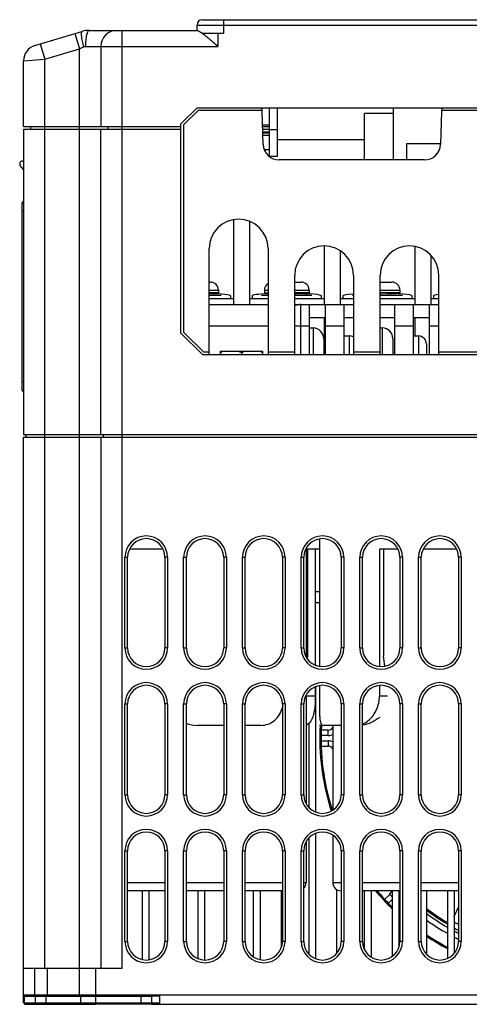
# Model space of a CAD drawing. Header units: millimetres. Extents: x 802 to 9345, y -804 to 1180.
# Tile 133 of 189: x 4384 to 4468, y 298 to 483. Entities that reach past the tile are written whole.
import ezdxf

# ---------------------------------------------------------------- set-up
doc = ezdxf.new("R2010")
doc.units = ezdxf.units.MM
doc.header["$LTSCALE"] = 30.734
doc.layers.get('0').update_dxf_attribs({"linetype": 'CONTINUOUS'})

msp = doc.modelspace()

# ---------------------------------------------------------------- linework, layer by layer
at = {"linetype": 'Continuous'}
for p, q in [((4418.25, 482.54), (4551.25, 482.54)), ((4422.25, 480.04), (4422.25, 482.54)), ((4386.89, 477.68), (4395.7, 480.33)), ((4397.14, 480.54), (4417.13, 480.54)), ((4403.25, 304.74), (4403.25, 480.54)), ((4417.25, 480.52), (4417.25, 481.54)), ((4417.25, 481.54), (4552.25, 481.54)), ((4418.15, 480.04), (4418.15, 480.03)), ((4418.15, 480.04), (4422.25, 480.04)), ((4418.15, 480.04), (4418.15, 480.03)), ((4418.15, 480.03), (4418.15, 480.03)), ((4421.13, 480.04), (4421.13, 477.54)), ((4394.39, 479.93), (4395.25, 477.06)), ((4387.89, 477.98), (4388.75, 475.11)), ((4388.75, 475.11), (4395.25, 477.06)), ((4395.25, 477.06), (4396, 477.45)), ((4395.25, 299.74), (4395.25, 477.06)), ((4396.33, 477.54), (4421.13, 477.54)), ((4399.25, 477.54), (4399.25, 462.54)), ((4384.75, 474.81), (4388.75, 475.11)), ((4384.75, 462.54), (4384.75, 474.81)), ((4388.75, 304.74), (4388.75, 475.11)), ((4414.25, 463.04), (4417.25, 466.04)), ((4417.46, 465.54), (4414.75, 462.83)), ((4417.25, 466.04), (4552.25, 466.04)), ((4429.42, 465.54), (4417.46, 465.54)), ((4429.35, 465.93), (4429.35, 466.04)), ((4429.65, 459.13), (4429.43, 465.34)), ((4430.85, 456.94), (4430.85, 466.04)), ((4432.35, 456.94), (4432.35, 466.04)), ((4454, 466.04), (4454, 464.94)), ((4454.04, 456.24), (4454.04, 466.04)), ((4463.07, 465.34), (4462.85, 459.13)), ((4506.42, 465.54), (4463.08, 465.54)), ((4448.61, 456.24), (4448.61, 464.94)), ((4454.04, 464.94), (4448.61, 464.94)), ((4384.75, 462.54), (4414.25, 462.54)), ((4384.75, 462.04), (4384.75, 404.74)), ((4384.75, 462.04), (4414.25, 462.04)), ((4386.1, 462.04), (4386.1, 462.54)), ((4399.25, 404.74), (4399.25, 462.04)), ((4400.6, 462.04), (4400.6, 462.54)), ((4414.25, 423.74), (4414.25, 463.04)), ((4414.75, 462.83), (4414.75, 423.94)), ((4430.85, 462.79), (4429.52, 462.79)), ((4429.53, 462.54), (4430.85, 462.54)), ((4429.55, 462.04), (4430.85, 462.04)), ((4429.57, 461.54), (4430.85, 461.54)), ((4430.85, 461.94), (4432.35, 461.94)), ((4429.57, 461.35), (4430.85, 461.35)), ((4429.59, 460.9), (4430.85, 460.9)), ((4448.61, 460.04), (4432.35, 460.04)), ((4429.84, 458.2), (4430.85, 458.2)), ((4456.58, 456.24), (4456.58, 459.34)), ((4456.58, 459.34), (4462.86, 459.34)), ((4384.54, 456.04), (4384.75, 456.04)), ((4430.85, 456.94), (4432.35, 456.94)), ((4459.86, 456.24), (4432.65, 456.24)), ((4384.75, 454.48), (4384.15, 455.22)), ((4384.45, 448.14), (4384.45, 413.14)), ((4384.75, 446.64), (4384.45, 446.64)), ((4424.06, 445.04), (4424.06, 429.14)), ((4427.06, 444.75), (4427.06, 429.14)), ((4419.55, 419.74), (4419.55, 439.64)), ((4430.55, 439.64), (4430.55, 419.74)), ((4441.06, 440.14), (4441.06, 429.14)), ((4458.06, 440.04), (4458.06, 429.14)), ((4444.06, 439.24), (4444.06, 429.14)), ((4461.06, 438.4), (4461.06, 429.14)), ((4435.55, 419.74), (4435.55, 434.64)), ((4446.55, 434.64), (4446.55, 419.74)), ((4451.55, 419.74), (4451.55, 434.64)), ((4462.55, 419.74), (4462.55, 434.64)), ((4419.55, 433.34), (4419.75, 433.34)), ((4435.55, 433.34), (4436.75, 433.34)), ((4451.55, 433.34), (4453.75, 433.34)), ((4419.55, 431.84), (4421.25, 431.84)), ((4421.25, 431.34), (4419.55, 431.34)), ((4421.76, 430.8), (4419.55, 430.8)), ((4419.55, 430.24), (4424.06, 430.24)), ((4419.9, 431.34), (4419.9, 431.19)), ((4419.9, 430.88), (4419.9, 430.8)), ((4421.25, 431.84), (4421.25, 431.34)), ((4423.56, 430.24), (4423.56, 430.76)), ((4427.06, 430.24), (4430.55, 430.24)), ((4427.56, 430.76), (4427.56, 430.24)), ((4430.55, 430.8), (4429.36, 430.8)), ((4429.87, 431.84), (4429.87, 431.34)), ((4429.87, 431.84), (4430.55, 431.84)), ((4429.87, 431.34), (4430.55, 431.34)), ((4435.55, 431.84), (4438.25, 431.84)), ((4438.25, 431.34), (4435.55, 431.34)), ((4438.76, 430.8), (4435.55, 430.8)), ((4435.55, 430.24), (4441.06, 430.24)), ((4436.9, 431.34), (4436.9, 431.19)), ((4436.9, 430.88), (4436.9, 430.8)), ((4438.25, 431.84), (4438.25, 431.34)), ((4440.56, 430.24), (4440.56, 430.76)), ((4444.06, 430.24), (4446.55, 430.24)), ((4444.56, 430.76), (4444.56, 430.24)), ((4446.55, 430.8), (4446.36, 430.8)), ((4451.55, 431.84), (4455.25, 431.84)), ((4455.25, 431.34), (4451.55, 431.34)), ((4455.76, 430.8), (4451.55, 430.8)), ((4451.55, 430.24), (4458.06, 430.24)), ((4453.9, 431.34), (4453.9, 431.19)), ((4453.9, 430.88), (4453.9, 430.8)), ((4455.25, 431.84), (4455.25, 431.34)), ((4457.56, 430.24), (4457.56, 430.76)), ((4461.06, 430.24), (4462.55, 430.24)), ((4461.56, 430.76), (4461.56, 430.24)), ((4419.55, 429.14), (4430.55, 429.14)), ((4435.55, 429.14), (4446.55, 429.14)), ((4436.61, 429.14), (4436.61, 419.74)), ((4438.25, 429.14), (4438.25, 419.74)), ((4441.25, 429.14), (4441.25, 419.74)), ((4444.75, 429.14), (4444.75, 419.74)), ((4451.55, 429.14), (4462.55, 429.14)), ((4454.25, 429.14), (4454.25, 419.74)), ((4457.75, 429.14), (4457.75, 419.74)), ((4460.75, 429.14), (4460.75, 419.74)), ((4441.25, 426.64), (4438.25, 426.64)), ((4441.06, 426.64), (4441.06, 419.74)), ((4446.55, 426.64), (4444.75, 426.64)), ((4454.25, 426.64), (4451.55, 426.64)), ((4460.75, 426.64), (4457.75, 426.64)), ((4458.06, 426.64), (4458.06, 423.24)), ((4419.55, 425.14), (4430.55, 425.14)), ((4435.55, 425.14), (4438.25, 425.14)), ((4438.25, 424.74), (4438.99, 424.74)), ((4438.99, 424.74), (4438.99, 419.74)), ((4441.25, 425.14), (4444.75, 425.14)), ((4451.55, 424.74), (4451.94, 424.74)), ((4451.94, 424.74), (4451.94, 419.74)), ((4454.25, 425.14), (4457.75, 425.14)), ((4460.75, 425.14), (4462.55, 425.14)), ((4418.25, 419.74), (4414.25, 423.74)), ((4414.75, 423.94), (4418.46, 420.24)), ((4440.99, 422.74), (4440.99, 419.74)), ((4444.75, 423.24), (4445.77, 423.24)), ((4445.77, 423.24), (4445.77, 419.74)), ((4453.94, 422.74), (4453.94, 419.74)), ((4457.75, 423.24), (4458.73, 423.24)), ((4458.73, 423.24), (4458.73, 419.74)), ((4460.23, 421.74), (4460.23, 419.74)), ((4418.25, 419.74), (4551.25, 419.74)), ((4418.46, 420.24), (4419.55, 420.24)), ((4421.61, 420.41), (4421.61, 419.74)), ((4421.61, 420.41), (4429.61, 420.41)), ((4425.61, 420.11), (4425.61, 419.74)), ((4429.61, 419.74), (4429.61, 420.41)), ((4430.55, 420.24), (4435.55, 420.24)), ((4446.55, 420.24), (4451.55, 420.24)), ((4462.55, 420.24), (4474.95, 420.24)), ((4384.75, 414.64), (4384.45, 414.64)), ((4384.75, 404.74), (4584.75, 404.74)), ((4385.25, 404.24), (4385.25, 404.74)), ((4399.75, 404.24), (4399.75, 404.74)), ((4384.75, 298.24), (4384.75, 404.24)), ((4384.75, 404.24), (4584.75, 404.24)), ((4399.25, 404.24), (4399.25, 304.74)), ((4440.18, 385.17), (4440.18, 361.29)), ((4410.88, 383.24), (4404.63, 383.24)), ((4440.18, 383.24), (4437.63, 383.24)), ((4437.68, 383.24), (4437.68, 363.09)), ((4437.96, 383.24), (4437.96, 363.24)), ((4439.41, 383.24), (4439.41, 361.53)), ((4451.43, 383.24), (4451.43, 361.28)), ((4454.88, 383.24), (4451.43, 383.24)), ((4452.18, 383.24), (4452.18, 363.24)), ((4465.88, 383.24), (4459.63, 383.24)), ((4403.75, 364.74), (4403.75, 381.74)), ((4403.75, 381.74), (4404.25, 381.74)), ((4404.25, 364.74), (4404.25, 381.74)), ((4411.25, 381.74), (4411.25, 364.74)), ((4411.75, 381.74), (4411.25, 381.74)), ((4411.75, 381.74), (4411.75, 364.74)), ((4414.75, 364.74), (4414.75, 381.74)), ((4414.75, 381.74), (4415.25, 381.74)), ((4415.25, 364.74), (4415.25, 381.74)), ((4422.25, 381.74), (4422.25, 364.74)), ((4422.75, 381.74), (4422.25, 381.74)), ((4422.75, 381.74), (4422.75, 364.74)), ((4425.75, 364.74), (4425.75, 381.74)), ((4425.75, 381.74), (4426.25, 381.74)), ((4426.25, 364.74), (4426.25, 381.74)), ((4433.25, 381.74), (4433.25, 364.74)), ((4433.75, 381.74), (4433.25, 381.74)), ((4433.75, 381.74), (4433.75, 364.74)), ((4436.75, 364.74), (4436.75, 381.74)), ((4436.75, 381.74), (4437.25, 381.74)), ((4437.25, 364.74), (4437.25, 381.74)), ((4444.25, 381.74), (4444.25, 364.74)), ((4444.75, 381.74), (4444.25, 381.74)), ((4444.75, 381.74), (4444.75, 364.74)), ((4447.75, 364.74), (4447.75, 381.74)), ((4447.75, 381.74), (4448.25, 381.74)), ((4448.25, 364.74), (4448.25, 381.74)), ((4455.25, 381.74), (4455.25, 364.74)), ((4455.75, 381.74), (4455.25, 381.74)), ((4455.75, 381.74), (4455.75, 364.74)), ((4458.75, 364.74), (4458.75, 381.74)), ((4458.75, 381.74), (4459.25, 381.74)), ((4459.25, 364.74), (4459.25, 381.74)), ((4466.25, 381.74), (4466.25, 364.74)), ((4466.75, 381.74), (4466.25, 381.74)), ((4466.75, 381.74), (4466.75, 364.74)), ((4440.18, 375.24), (4439.41, 375.24)), ((4439.45, 373.24), (4440.18, 373.24)), ((4403.75, 364.74), (4404.25, 364.74)), ((4411.75, 364.74), (4411.25, 364.74)), ((4414.75, 364.74), (4415.25, 364.74)), ((4422.75, 364.74), (4422.25, 364.74)), ((4425.75, 364.74), (4426.25, 364.74)), ((4433.75, 364.74), (4433.25, 364.74)), ((4436.75, 364.74), (4437.25, 364.74)), ((4444.75, 364.74), (4444.25, 364.74)), ((4447.75, 364.74), (4448.25, 364.74)), ((4455.75, 364.74), (4455.25, 364.74)), ((4458.75, 364.74), (4459.25, 364.74)), ((4466.75, 364.74), (4466.25, 364.74)), ((4437.62, 363.24), (4437.96, 363.24)), ((4437.96, 363.24), (4437.86, 362.81)), ((4452.42, 361.33), (4452.18, 363.24)), ((4439.41, 357.46), (4439.41, 355.74)), ((4439.45, 357.47), (4439.45, 334.02)), ((4440.18, 357.67), (4440.18, 355.74)), ((4451.43, 357.71), (4451.43, 355.74)), ((4437.68, 355.85), (4437.68, 335.59)), ((4437.68, 355.74), (4439.41, 355.74)), ((4451.43, 355.74), (4452.93, 355.74)), ((4403.75, 337.24), (4403.75, 354.24)), ((4403.75, 354.24), (4404.25, 354.24)), ((4404.25, 337.24), (4404.25, 354.24)), ((4411.25, 354.24), (4411.25, 337.24)), ((4411.75, 354.24), (4411.25, 354.24)), ((4411.75, 354.24), (4411.75, 337.24)), ((4414.75, 337.24), (4414.75, 354.24)), ((4414.75, 354.24), (4415.25, 354.24)), ((4415.25, 337.24), (4415.25, 354.24)), ((4422.25, 354.24), (4422.25, 337.24)), ((4422.75, 354.24), (4422.25, 354.24)), ((4422.75, 354.24), (4422.75, 337.24)), ((4425.75, 337.24), (4425.75, 354.24)), ((4425.75, 354.24), (4426.25, 354.24)), ((4426.25, 337.24), (4426.25, 354.24)), ((4433.25, 354.24), (4433.25, 337.24)), ((4433.75, 354.24), (4433.25, 354.24)), ((4433.75, 354.24), (4433.75, 337.24)), ((4436.75, 337.24), (4436.75, 354.24)), ((4436.75, 354.24), (4437.25, 354.24)), ((4437.25, 337.24), (4437.25, 354.24)), ((4444.75, 354.24), (4444.25, 354.24)), ((4444.25, 354.24), (4444.25, 337.24)), ((4444.75, 354.24), (4444.75, 337.24)), ((4447.75, 354.24), (4448.25, 354.24)), ((4447.75, 337.24), (4447.75, 354.24)), ((4448.25, 337.24), (4448.25, 354.24)), ((4455.75, 354.24), (4455.25, 354.24)), ((4455.25, 354.24), (4455.25, 337.24)), ((4455.75, 354.24), (4455.75, 337.24)), ((4458.75, 354.24), (4459.25, 354.24)), ((4458.75, 337.24), (4458.75, 354.24)), ((4459.25, 337.24), (4459.25, 354.24)), ((4466.75, 354.24), (4466.25, 354.24)), ((4466.25, 354.24), (4466.25, 337.24)), ((4466.75, 354.24), (4466.75, 337.24)), ((4422.25, 350.24), (4417.34, 350.24)), ((4429.22, 350.24), (4426.25, 350.24)), ((4438.25, 334.82), (4438.25, 350.68)), ((4444.25, 350.24), (4440.18, 350.24)), ((4441.83, 349.34), (4440.58, 349.34)), ((4441.83, 348.34), (4441.83, 349.34)), ((4442.68, 350.24), (4442.68, 334.36)), ((4441.83, 348.34), (4440.51, 348.34)), ((4440.52, 347.34), (4441.83, 347.34)), ((4441.83, 347.34), (4441.83, 346.34)), ((4440.44, 346.34), (4441.83, 346.34)), ((4403.75, 337.24), (4404.25, 337.24)), ((4411.75, 337.24), (4411.25, 337.24)), ((4414.75, 337.24), (4415.25, 337.24)), ((4422.75, 337.24), (4422.25, 337.24)), ((4425.75, 337.24), (4426.25, 337.24)), ((4433.75, 337.24), (4433.25, 337.24)), ((4436.75, 337.24), (4437.25, 337.24)), ((4444.75, 337.24), (4444.25, 337.24)), ((4447.75, 337.24), (4448.25, 337.24)), ((4455.75, 337.24), (4455.25, 337.24)), ((4458.75, 337.24), (4459.25, 337.24)), ((4466.75, 337.24), (4466.25, 337.24)), ((4438.25, 307.32), (4438.25, 329.14)), ((4439.45, 329.97), (4439.45, 306.52)), ((4442.68, 329.61), (4442.68, 320.74)), ((4437.68, 328.35), (4437.68, 320.74)), ((4403.75, 309.74), (4403.75, 326.74)), ((4403.75, 326.74), (4404.25, 326.74)), ((4404.25, 309.74), (4404.25, 326.74)), ((4411.75, 326.74), (4411.25, 326.74)), ((4411.25, 326.74), (4411.25, 309.74)), ((4411.75, 326.74), (4411.75, 309.74)), ((4414.75, 326.74), (4415.25, 326.74)), ((4414.75, 309.74), (4414.75, 326.74)), ((4415.25, 309.74), (4415.25, 326.74)), ((4422.75, 326.74), (4422.25, 326.74)), ((4422.25, 326.74), (4422.25, 309.74)), ((4422.75, 326.74), (4422.75, 309.74)), ((4425.75, 326.74), (4426.25, 326.74)), ((4425.75, 309.74), (4425.75, 326.74)), ((4426.25, 309.74), (4426.25, 326.74)), ((4433.75, 326.74), (4433.25, 326.74)), ((4433.25, 326.74), (4433.25, 309.74)), ((4433.75, 326.74), (4433.75, 309.74)), ((4436.75, 326.74), (4437.25, 326.74)), ((4436.75, 309.74), (4436.75, 326.74)), ((4437.25, 309.74), (4437.25, 326.74)), ((4444.75, 326.74), (4444.25, 326.74)), ((4444.25, 326.74), (4444.25, 309.74)), ((4444.75, 326.74), (4444.75, 309.74)), ((4447.75, 326.74), (4448.25, 326.74)), ((4447.75, 309.74), (4447.75, 326.74)), ((4448.25, 309.74), (4448.25, 326.74)), ((4455.75, 326.74), (4455.25, 326.74)), ((4455.25, 326.74), (4455.25, 309.74)), ((4455.75, 326.74), (4455.75, 309.74)), ((4458.75, 326.74), (4459.25, 326.74)), ((4458.75, 309.74), (4458.75, 326.74)), ((4459.25, 309.74), (4459.25, 326.74)), ((4466.75, 326.74), (4466.25, 326.74)), ((4466.25, 326.74), (4466.25, 309.74)), ((4466.75, 326.74), (4466.75, 309.74)), ((4411.25, 320.74), (4404.25, 320.74)), ((4422.25, 320.74), (4415.25, 320.74)), ((4433.25, 320.74), (4426.25, 320.74)), ((4437.68, 320.74), (4437.25, 320.74)), ((4444.25, 320.74), (4442.68, 320.74)), ((4443.45, 307.56), (4443.45, 319.43)), ((4455.25, 320.74), (4448.25, 320.74)), ((4466.25, 320.74), (4459.25, 320.74)), ((4411.25, 319.24), (4404.25, 319.24)), ((4407.05, 306.32), (4407.05, 319.24)), ((4408.25, 319.24), (4408.25, 306.28)), ((4422.25, 319.24), (4415.25, 319.24)), ((4417.45, 306.52), (4417.45, 319.24)), ((4418.65, 319.24), (4418.65, 306.27)), ((4433.25, 319.24), (4426.25, 319.24)), ((4427.85, 306.84), (4427.85, 319.24)), ((4429.05, 319.24), (4429.05, 306.32)), ((4433.05, 308.62), (4433.05, 319.24)), ((4444.19, 319.24), (4444.18, 319.24)), ((4455.25, 319.24), (4448.25, 319.24)), ((4448.65, 308.16), (4448.65, 319.24)), ((4449.85, 319.24), (4449.85, 306.84)), ((4453.34, 318.54), (4452.45, 317.65)), ((4453.85, 317.64), (4453.06, 316.85)), ((4453.85, 318.03), (4453.34, 318.54)), ((4453.85, 306.96), (4453.85, 319.24)), ((4455.05, 319.24), (4455.05, 308.62)), ((4466.25, 319.24), (4459.25, 319.24)), ((4460.25, 319.24), (4460.25, 307.32)), ((4464.25, 306.59), (4464.25, 319.24)), ((4465.45, 319.24), (4465.45, 307.56)), ((4453.75, 316.13), (4453.85, 316.23)), ((4455.05, 316.83), (4455.25, 316.63)), ((4455.05, 316.02), (4455.25, 316.22)), ((4465.45, 314.41), (4466.25, 316.13)), ((4403.75, 309.74), (4404.25, 309.74)), ((4411.75, 309.74), (4411.25, 309.74)), ((4414.75, 309.74), (4415.25, 309.74)), ((4422.75, 309.74), (4422.25, 309.74)), ((4425.75, 309.74), (4426.25, 309.74)), ((4433.75, 309.74), (4433.25, 309.74)), ((4436.75, 309.74), (4437.25, 309.74)), ((4444.75, 309.74), (4444.25, 309.74)), ((4447.75, 309.74), (4448.25, 309.74)), ((4455.75, 309.74), (4455.25, 309.74)), ((4458.75, 309.74), (4459.25, 309.74)), ((4466.75, 309.74), (4466.25, 309.74)), ((4384.75, 304.74), (4403.25, 304.74)), ((4386.9, 299.74), (4386.9, 304.74)), ((4389.25, 299.74), (4389.25, 304.74)), ((4398.25, 304.74), (4398.25, 299.74)), ((4384.75, 299.74), (4584.75, 299.74)), ((4384.95, 298.24), (4384.95, 299.74)), ((4384.95, 299.44), (4398.3, 299.44)), ((4384.95, 297.94), (4384.95, 299.44)), ((4387.01, 298.24), (4387.01, 299.74)), ((4387.01, 297.94), (4387.01, 299.44)), ((4389, 298.24), (4389, 299.74)), ((4389, 297.94), (4389, 299.44)), ((4395.5, 298.24), (4395.5, 299.74)), ((4395.5, 297.94), (4395.5, 299.44)), ((4398.3, 298.24), (4398.3, 299.74)), ((4398.3, 299.44), (4408.75, 299.44)), ((4398.3, 297.94), (4398.3, 299.44)), ((4406.75, 299.74), (4406.75, 298.24)), ((4406.75, 299.44), (4406.75, 297.94)), ((4408.75, 299.74), (4408.75, 298.24)), ((4410.25, 299.44), (4408.75, 299.44)), ((4408.75, 299.44), (4408.75, 297.94)), ((4410.25, 299.74), (4410.25, 299.47)), ((4410.25, 299.74), (4410.25, 297.94)), ((4384.95, 298.24), (4384.75, 298.24)), ((4384.95, 298.24), (4410.25, 298.24)), ((4384.95, 297.94), (4398.3, 297.94)), ((4408.75, 297.94), (4398.3, 297.94)), ((4408.75, 297.94), (4560.75, 297.94))]:
    msp.add_line(p, q, dxfattribs=at)
for centre, radius, start, end in [((4418.25, 481.54), 1, 90, 180), ((4397.14, 475.54), 5, 90, 106.7218), ((4402.25, 477.54), 3, 90, 180), ((4387.75, 474.81), 3, 106.7218, 180), ((4426.44, 465.24), 3, 2, 15.4681), ((4466.07, 465.24), 3, 164.5319, 178), ((4432.65, 459.24), 3, 182, 270), ((4459.86, 459.24), 3, 270, 358), ((4384.54, 455.54), 0.5, 90, 219.1982), ((4384.75, 448.14), 0.3, 90, 180), ((4425.05, 439.64), 5.5, 0, 180), ((4441.05, 434.64), 5.5, 0, 180), ((4457.05, 434.64), 5.5, 0, 180), ((4419.75, 431.84), 1.5, 0, 90), ((4431.37, 431.84), 1.5, 123.345, 180), ((4436.75, 431.84), 1.5, 0, 90), ((4453.75, 431.84), 1.5, 0, 90), ((4436.61, 425.14), 4, 90, 105.4378), ((4438.99, 422.74), 2, 0, 90), ((4451.94, 422.74), 2, 0, 90), ((4445.77, 421.74), 1.5, 58.5212, 90), ((4458.73, 421.74), 1.5, 0, 90), ((4384.75, 413.14), 0.3, 180, 270), ((4407.75, 381.74), 4, 0, 180), ((4407.75, 381.74), 3.5, 0, 180), ((4418.75, 381.74), 4, 0, 180), ((4418.75, 381.74), 3.5, 0, 180), ((4429.75, 381.74), 4, 0, 180), ((4429.75, 381.74), 3.5, 0, 180), ((4440.75, 381.74), 4, 0, 180), ((4440.75, 381.74), 3.5, 0, 180), ((4451.75, 381.74), 4, 0, 180), ((4451.75, 381.74), 3.5, 0, 180), ((4462.75, 381.74), 4, 0, 180), ((4462.75, 381.74), 3.5, 0, 180), ((4407.75, 364.74), 4, 180, 0), ((4407.75, 364.74), 3.5, 180, 0), ((4418.75, 364.74), 4, 180, 0), ((4418.75, 364.74), 3.5, 180, 0), ((4429.75, 364.74), 4, 180, 0), ((4429.75, 364.74), 3.5, 180, 0), ((4440.75, 364.74), 4, 180, 0), ((4440.75, 364.74), 3.5, 180, 0), ((4451.75, 364.74), 4, 180, 0), ((4451.75, 364.74), 3.5, 180, 0), ((4462.75, 364.74), 4, 180, 0), ((4462.75, 364.74), 3.5, 180, 0), ((4407.75, 354.24), 4, 0, 180), ((4418.75, 354.24), 4, 0, 180), ((4429.75, 354.24), 4, 0, 180), ((4440.75, 354.24), 4, 0, 180), ((4451.75, 354.24), 4, 0, 180), ((4462.75, 354.24), 4, 0, 180), ((4407.75, 354.24), 3.5, 0, 180), ((4418.75, 354.24), 3.5, 0, 180), ((4429.75, 354.24), 3.5, 0, 180), ((4440.75, 354.24), 3.5, 0, 180), ((4451.75, 354.24), 3.5, 0, 180), ((4462.75, 354.24), 3.5, 0, 180), ((4484.75, 347.84), 44.5, 176.9363, 197.8527), ((4484.75, 347.84), 44.27, 176.8636, 197.7713), ((4441.83, 350.34), 1, 270, 330.127), ((4441.83, 350.34), 2, 270, 295.6944), ((4441.83, 345.34), 2, 64.3051, 90), ((4441.83, 345.34), 1, 29.8742, 90), ((4407.75, 337.24), 4, 180, 0), ((4407.75, 337.24), 3.5, 180, 0), ((4418.75, 337.24), 4, 180, 0), ((4418.75, 337.24), 3.5, 180, 0), ((4429.75, 337.24), 4, 180, 0), ((4429.75, 337.24), 3.5, 180, 0), ((4440.75, 337.24), 4, 180, 0), ((4440.75, 337.24), 3.5, 180, 0), ((4451.75, 337.24), 4, 180, 0), ((4451.75, 337.24), 3.5, 180, 0), ((4462.75, 337.24), 4, 180, 0), ((4462.75, 337.24), 3.5, 180, 0), ((4407.75, 326.74), 4, 0, 180), ((4418.75, 326.74), 4, 0, 180), ((4429.75, 326.74), 4, 0, 180), ((4440.75, 326.74), 4, 0, 180), ((4451.75, 326.74), 4, 0, 180), ((4462.75, 326.74), 4, 0, 180), ((4407.75, 326.74), 3.5, 0, 180), ((4418.75, 326.74), 3.5, 0, 180), ((4429.75, 326.74), 3.5, 0, 180), ((4440.75, 326.74), 3.5, 0, 180), ((4451.75, 326.74), 3.5, 0, 180), ((4462.75, 326.74), 3.5, 0, 180), ((4436.18, 320.74), 1.5, 315.5357, 0), ((4444.18, 320.74), 1.5, 180, 270), ((4484.75, 347.84), 44.5, 220.0636, 225.8269), ((4484.75, 347.84), 44.27, 220.2805, 225.6733), ((4452.63, 319.25), 1, 315, 359.2046), ((4456.17, 315.71), 2, 117.2162, 124.1833), ((4484.75, 347.84), 40.25, 232.5023, 238.542), ((4484.75, 347.84), 44.5, 228.0497, 228.4192), ((4484.75, 347.84), 44.27, 227.8577, 228.1978), ((4484.75, 347.84), 40.5, 232.6897, 239.5194), ((4484.75, 347.84), 41, 233.2217, 239.9258), ((4484.75, 347.84), 42, 234.2474, 240.7152), ((4484.75, 347.84), 39.5, 240.6832, 242.0243), ((4484.75, 347.84), 40.5, 241.4838, 242.7918), ((4484.75, 347.84), 44.5, 236.4713, 242.47), ((4484.75, 347.84), 44.27, 236.4124, 242.4368), ((4484.75, 347.84), 41, 241.8689, 243.1621), ((4484.75, 347.84), 42, 242.6101, 243.8601), ((4407.75, 309.74), 4, 180, 0), ((4407.75, 309.74), 3.5, 180, 0), ((4418.75, 309.74), 4, 180, 0), ((4418.75, 309.74), 3.5, 180, 0), ((4429.75, 309.74), 4, 180, 0), ((4429.75, 309.74), 3.5, 180, 0), ((4440.75, 309.74), 4, 180, 0), ((4440.75, 309.74), 3.5, 180, 0), ((4451.75, 309.74), 4, 180, 0), ((4451.75, 309.74), 3.5, 180, 0), ((4462.75, 309.74), 4, 180, 0), ((4462.75, 309.74), 3.5, 180, 0), ((4484.75, 347.84), 44.5, 244.1877, 244.5171), ((4484.75, 347.84), 44.27, 244.2007, 244.6004)]:
    msp.add_arc(centre, radius, start, end, dxfattribs=at)
for centre, major_axis, ratio, start_param, end_param in [((4417.06, 430.76), (6.5, 0), 0.073077, 0, 1.17767), ((4417.06, 430.8), (4.7, 0), 0.021277, 0, 1.012446), ((4434.06, 430.76), (6.5, 0), 0.073077, 2.141236, 3.141593), ((4434.06, 430.8), (4.7, 0), 0.021277, 2.41405, 3.141593), ((4434.06, 430.76), (6.5, 0), 0.073077, 0, 1.339509), ((4434.06, 430.8), (4.7, 0), 0.021277, 0, 1.248209), ((4451.06, 430.76), (6.5, 0), 0.073077, 2.337618, 3.141593), ((4451.06, 430.8), (4.7, 0), 0.021277, 2.856343, 3.141593), ((4451.06, 430.76), (6.5, 0), 0.073077, 0, 1.49534), ((4451.06, 430.8), (4.7, 0), 0.021277, 0, 1.466351), ((4468.06, 430.76), (6.5, 0), 0.073077, 2.582429, 3.141593)]:
    msp.add_ellipse(centre, major_axis=major_axis, ratio=ratio, start_param=start_param, end_param=end_param, dxfattribs=at)
for points, knots in [([(4395.7, 480.33), (4395.68, 480.32), (4395.65, 480.3), (4395.61, 480.24), (4395.58, 480.16), (4395.57, 480.06), (4395.56, 479.93), (4395.56, 479.72), (4395.58, 479.41), (4395.64, 478.98), (4395.73, 478.5), (4395.85, 477.99), (4395.95, 477.63), (4396, 477.45)], [0, 0, 0, 0, 0.01778, 0.039576, 0.067632, 0.102863, 0.145536, 0.195594, 0.316705, 0.462845, 0.62929, 0.810415, 1, 1, 1, 1]), ([(4397.14, 480.54), (4397.11, 480.54), (4397.05, 480.53), (4396.97, 480.48), (4396.9, 480.4), (4396.79, 480.26), (4396.67, 480.01), (4396.55, 479.64), (4396.46, 479.19), (4396.36, 478.48), (4396.33, 477.92), (4396.33, 477.54)], [0, 0, 0, 0, 0.024829, 0.052448, 0.084848, 0.123142, 0.218905, 0.340039, 0.483668, 0.645322, 1, 1, 1, 1]), ([(4417.13, 480.54), (4417.2, 480.54), (4417.36, 480.5), (4417.6, 480.4), (4417.87, 480.24), (4418.05, 480.11), (4418.15, 480.04)], [0, 0, 0, 0, 0.182419, 0.412277, 0.686963, 1, 1, 1, 1]), ([(4421.13, 477.54), (4420.61, 477.99), (4419.85, 478.65), (4418.86, 479.48), (4418.38, 479.86), (4418.15, 480.03)], [0, 0, 0, 0, 0.531498, 0.779338, 1, 1, 1, 1]), ([(4396, 477.45), (4396.03, 477.47), (4396.13, 477.51), (4396.24, 477.54), (4396.33, 477.54)], [0, 0, 0, 0, 0.253201, 1, 1, 1, 1]), ([(4421.61, 420.11), (4421.66, 420.14), (4421.85, 420.24), (4422.05, 420.34), (4422.2, 420.41)], [0, 0, 0, 0, 0.25116, 1, 1, 1, 1]), ([(4425.02, 420.41), (4425.07, 420.39), (4425.27, 420.3), (4425.47, 420.19), (4425.61, 420.11)], [0, 0, 0, 0, 0.248907, 1, 1, 1, 1]), ([(4425.61, 420.11), (4425.66, 420.14), (4425.85, 420.24), (4426.05, 420.34), (4426.2, 420.41)], [0, 0, 0, 0, 0.25116, 1, 1, 1, 1]), ([(4429.02, 420.41), (4429.07, 420.39), (4429.27, 420.3), (4429.47, 420.19), (4429.61, 420.11)], [0, 0, 0, 0, 0.248907, 1, 1, 1, 1]), ([(4439.41, 355.74), (4439.41, 355.09), (4439.37, 354.15), (4439.21, 352.93), (4438.95, 351.67), (4438.42, 350.5), (4437.7, 350.29)], [0, 0, 0, 0, 0.328145, 0.48012, 0.618522, 1, 1, 1, 1]), ([(4440.18, 355.74), (4440.18, 355.03), (4440.18, 354.01), (4440.19, 352.7), (4440.23, 351.88), (4440.29, 351.2), (4440.41, 350.69), (4440.57, 350.34), (4440.78, 350.24), (4440.86, 350.24)], [0, 0, 0, 0, 0.369559, 0.536262, 0.682213, 0.802058, 0.892539, 0.954703, 1, 1, 1, 1]), ([(4450.46, 352.38), (4450.61, 352.62), (4451.18, 353.66), (4451.43, 354.85), (4451.43, 355.74)], [0, 0, 0, 0, 0.244927, 1, 1, 1, 1]), ([(4429.22, 350.24), (4429.67, 350.24), (4430.59, 350.39), (4432.25, 351.35), (4433.01, 352.69), (4433.29, 353.62)], [0, 0, 0, 0, 0.242621, 0.484022, 1, 1, 1, 1]), ([(4451.47, 351.74), (4450.97, 351.37), (4449.95, 350.74), (4448.8, 350.35), (4448.24, 350.27)], [0, 0, 0, 0, 0.523226, 1, 1, 1, 1]), ([(4448.25, 350.49), (4448.47, 350.57), (4449.34, 351.02), (4450.05, 351.76), (4450.46, 352.38)], [0, 0, 0, 0, 0.233961, 1, 1, 1, 1])]:
    msp.add_open_spline(points, degree=3, knots=knots, dxfattribs=at)
for points in [[(4435.55, 429), (4435.9, 429.09), (4436.27, 429.14), (4436.63, 429.14)], [(4415.23, 350.64), (4415.9, 350.37), (4416.63, 350.24), (4417.34, 350.24)], [(4463.75, 313.5), (4463.9, 313.41), (4464.08, 313.36), (4464.25, 313.36)]]:
    msp.add_open_spline(points, degree=3, dxfattribs=at)

doc.saveas('drawing.dxf')
